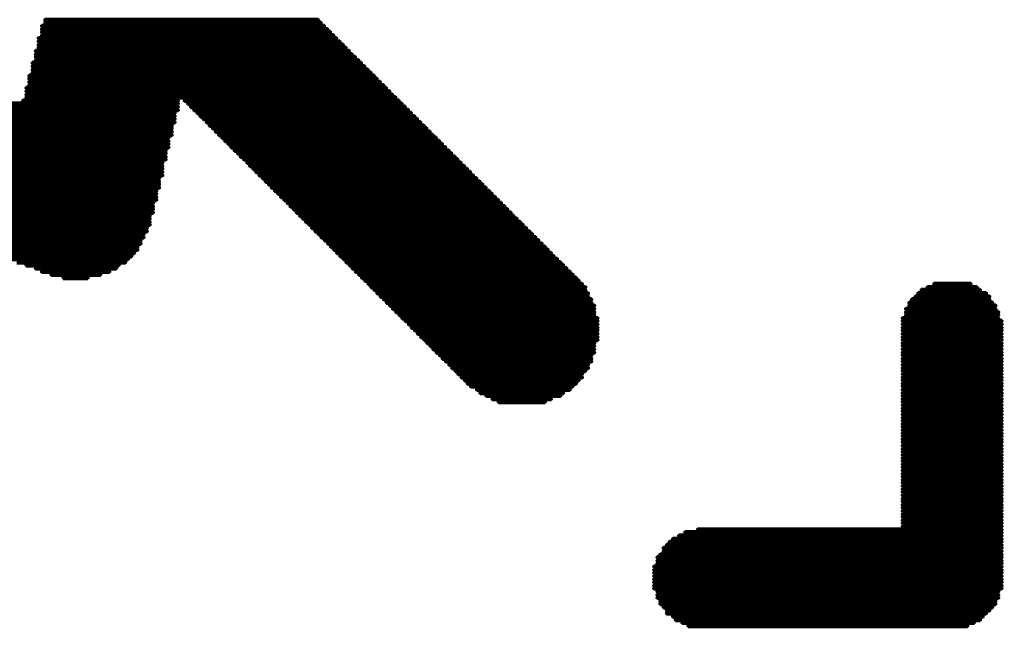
# Model space of a CAD drawing. Extents: x -0.07 to 0.95, y -0.15 to 1.54.
# Tile 8 of 23: x 0.41 to 0.62, y 0.32 to 0.45. Entities that reach past the tile are written whole.
import ezdxf

# ---------------------------------------------------------------- set-up
doc = ezdxf.new("R2010")
doc.units = 0
doc.layers.get('0').update_dxf_attribs({"linetype": 'CONTINUOUS'})
doc.layers.add('gto', color=2, linetype='CONTINUOUS')

# ---------------------------------------------------------------- blocks, each defined once
blk = doc.blocks.new('D14')
at = {"const_width": 0.00035}
blk.add_lwpolyline([(-0.000175, 0, 1), (0.000175, 0, 1)], format="xyb", close=True, dxfattribs=at)

msp = doc.modelspace()

# ---------------------------------------------------------------- linework, layer by layer
at = {"layer": 'gto', "color": 2, "const_width": 0.001}
for points in [[(0.416, 0.4471), (0.4742, 0.4471)], [(0.416, 0.4465), (0.4748, 0.4465)], [(0.4153, 0.4458), (0.4755, 0.4458)], [(0.4153, 0.4451), (0.4762, 0.4451)], [(0.4153, 0.4445), (0.4768, 0.4445)], [(0.4153, 0.4438), (0.4775, 0.4438)], [(0.4146, 0.4432), (0.4781, 0.4432)], [(0.4146, 0.4425), (0.4788, 0.4425)], [(0.4146, 0.4418), (0.4795, 0.4418)], [(0.414, 0.4405), (0.4808, 0.4405)], [(0.414, 0.4398), (0.4814, 0.4398)], [(0.4146, 0.4412), (0.4801, 0.4412)], [(0.4133, 0.4379), (0.4834, 0.4379)], [(0.414, 0.4392), (0.4821, 0.4392)], [(0.414, 0.4385), (0.4828, 0.4385)], [(0.4133, 0.4372), (0.4841, 0.4372)], [(0.4133, 0.4365), (0.4848, 0.4365)], [(0.4133, 0.4359), (0.4854, 0.4359)], [(0.4126, 0.4352), (0.4861, 0.4352)], [(0.4126, 0.4346), (0.4867, 0.4346)], [(0.4126, 0.4339), (0.4874, 0.4339)], [(0.412, 0.4326), (0.4887, 0.4326)], [(0.412, 0.4319), (0.4894, 0.4319)], [(0.412, 0.4312), (0.49, 0.4312)], [(0.4126, 0.4332), (0.4881, 0.4332)], [(0.3617, 0.4293), (0.4444, 0.4293)], [(0.4113, 0.4299), (0.4444, 0.4299)], [(0.412, 0.4306), (0.4907, 0.4306)], [(0.4457, 0.4299), (0.4914, 0.4299)], [(0.4464, 0.4293), (0.492, 0.4293)], [(0.361, 0.4279), (0.4444, 0.4279)], [(0.361, 0.4273), (0.4437, 0.4273)], [(0.3617, 0.4286), (0.4444, 0.4286)], [(0.447, 0.4286), (0.4927, 0.4286)], [(0.4477, 0.4279), (0.4934, 0.4279)], [(0.4484, 0.4273), (0.494, 0.4273)], [(0.361, 0.4266), (0.4437, 0.4266)], [(0.361, 0.426), (0.4437, 0.426)], [(0.361, 0.4253), (0.4437, 0.4253)], [(0.449, 0.4266), (0.4947, 0.4266)], [(0.4497, 0.426), (0.4953, 0.426)], [(0.4504, 0.4253), (0.496, 0.4253)], [(0.361, 0.4246), (0.4431, 0.4246)], [(0.361, 0.424), (0.4431, 0.424)], [(0.361, 0.4233), (0.4431, 0.4233)], [(0.451, 0.4246), (0.4967, 0.4246)], [(0.4517, 0.424), (0.4973, 0.424)], [(0.4523, 0.4233), (0.498, 0.4233)], [(0.361, 0.4226), (0.4431, 0.4226)], [(0.361, 0.422), (0.4424, 0.422)], [(0.3617, 0.4213), (0.4424, 0.4213)], [(0.3617, 0.4207), (0.4424, 0.4207)], [(0.453, 0.4226), (0.4986, 0.4226)], [(0.4537, 0.422), (0.4993, 0.422)], [(0.4543, 0.4213), (0.5, 0.4213)], [(0.455, 0.4207), (0.5006, 0.4207)], [(0.3617, 0.42), (0.4424, 0.42)], [(0.3624, 0.4193), (0.4418, 0.4193)], [(0.3624, 0.4187), (0.4418, 0.4187)], [(0.4556, 0.42), (0.5013, 0.42)], [(0.4563, 0.4193), (0.502, 0.4193)], [(0.457, 0.4187), (0.5026, 0.4187)], [(0.3624, 0.418), (0.4418, 0.418)], [(0.363, 0.4174), (0.4418, 0.4174)], [(0.3637, 0.4167), (0.4411, 0.4167)], [(0.4576, 0.418), (0.5033, 0.418)], [(0.4583, 0.4174), (0.5039, 0.4174)], [(0.459, 0.4167), (0.5046, 0.4167)], [(0.3637, 0.416), (0.4411, 0.416)], [(0.3644, 0.4154), (0.4411, 0.4154)], [(0.365, 0.4147), (0.4411, 0.4147)], [(0.4596, 0.416), (0.5053, 0.416)], [(0.4603, 0.4154), (0.5059, 0.4154)], [(0.4609, 0.4147), (0.5066, 0.4147)], [(0.3657, 0.414), (0.4411, 0.414)], [(0.3657, 0.4134), (0.4404, 0.4134)], [(0.367, 0.4127), (0.4404, 0.4127)], [(0.4616, 0.414), (0.5072, 0.414)], [(0.4623, 0.4134), (0.5079, 0.4134)], [(0.4629, 0.4127), (0.5086, 0.4127)], [(0.3677, 0.4121), (0.4404, 0.4121)], [(0.3683, 0.4114), (0.4404, 0.4114)], [(0.3696, 0.4107), (0.4398, 0.4107)], [(0.4636, 0.4121), (0.5092, 0.4121)], [(0.4642, 0.4114), (0.5099, 0.4114)], [(0.4649, 0.4107), (0.5106, 0.4107)], [(0.371, 0.4101), (0.4398, 0.4101)], [(0.373, 0.4094), (0.4398, 0.4094)], [(0.3749, 0.4088), (0.4398, 0.4088)], [(0.4656, 0.4101), (0.5112, 0.4101)], [(0.4662, 0.4094), (0.5119, 0.4094)], [(0.4669, 0.4088), (0.5125, 0.4088)], [(0.3769, 0.4081), (0.4391, 0.4081)], [(0.3782, 0.4074), (0.4391, 0.4074)], [(0.3802, 0.4068), (0.4391, 0.4068)], [(0.3822, 0.4061), (0.4391, 0.4061)], [(0.4676, 0.4081), (0.5132, 0.4081)], [(0.4682, 0.4074), (0.5139, 0.4074)], [(0.4689, 0.4068), (0.5145, 0.4068)], [(0.4695, 0.4061), (0.5152, 0.4061)], [(0.3835, 0.4054), (0.4384, 0.4054)], [(0.3855, 0.4048), (0.4384, 0.4048)], [(0.3875, 0.4041), (0.4384, 0.4041)], [(0.4702, 0.4054), (0.5158, 0.4054)], [(0.4709, 0.4048), (0.5165, 0.4048)], [(0.4715, 0.4041), (0.5172, 0.4041)], [(0.3888, 0.4035), (0.4384, 0.4035)], [(0.3908, 0.4028), (0.4378, 0.4028)], [(0.3928, 0.4021), (0.4378, 0.4021)], [(0.4722, 0.4035), (0.5178, 0.4035)], [(0.4728, 0.4028), (0.5185, 0.4028)], [(0.4735, 0.4021), (0.5192, 0.4021)], [(0.3941, 0.4015), (0.4371, 0.4015)], [(0.3961, 0.4008), (0.4371, 0.4008)], [(0.3981, 0.4002), (0.4365, 0.4002)], [(0.4742, 0.4015), (0.5198, 0.4015)], [(0.4748, 0.4008), (0.5205, 0.4008)], [(0.4755, 0.4002), (0.5211, 0.4002)], [(0.3994, 0.3995), (0.4365, 0.3995)], [(0.4014, 0.3988), (0.4358, 0.3988)], [(0.4034, 0.3982), (0.4358, 0.3982)], [(0.4762, 0.3995), (0.5218, 0.3995)], [(0.4768, 0.3988), (0.5225, 0.3988)], [(0.4775, 0.3982), (0.5231, 0.3982)], [(0.4047, 0.3975), (0.4351, 0.3975)], [(0.4067, 0.3968), (0.4345, 0.3968)], [(0.4087, 0.3962), (0.4338, 0.3962)], [(0.4781, 0.3975), (0.5238, 0.3975)], [(0.4788, 0.3968), (0.5244, 0.3968)], [(0.4795, 0.3962), (0.5251, 0.3962)], [(0.41, 0.3955), (0.4332, 0.3955)], [(0.412, 0.3949), (0.4318, 0.3949)], [(0.414, 0.3942), (0.4312, 0.3942)], [(0.4153, 0.3935), (0.4298, 0.3935)], [(0.4801, 0.3955), (0.5258, 0.3955)], [(0.4808, 0.3949), (0.5264, 0.3949)], [(0.4814, 0.3942), (0.5271, 0.3942)], [(0.4821, 0.3935), (0.5278, 0.3935)], [(0.4173, 0.3929), (0.4279, 0.3929)], [(0.4199, 0.3922), (0.4252, 0.3922)], [(0.4828, 0.3929), (0.5284, 0.3929)], [(0.4834, 0.3922), (0.5291, 0.3922)], [(0.4841, 0.3916), (0.5297, 0.3916)], [(0.4848, 0.3909), (0.5304, 0.3909)], [(0.4854, 0.3902), (0.5311, 0.3902)], [(0.4861, 0.3896), (0.5311, 0.3896)], [(0.6025, 0.3896), (0.6151, 0.3896)], [(0.6038, 0.3902), (0.6144, 0.3902)], [(0.6052, 0.3909), (0.6131, 0.3909)], [(0.4867, 0.3889), (0.5317, 0.3889)], [(0.4874, 0.3882), (0.5317, 0.3882)], [(0.4881, 0.3876), (0.5324, 0.3876)], [(0.6005, 0.3876), (0.6171, 0.3876)], [(0.6012, 0.3882), (0.6171, 0.3882)], [(0.6018, 0.3889), (0.6164, 0.3889)], [(0.4887, 0.3869), (0.5324, 0.3869)], [(0.4894, 0.3863), (0.533, 0.3863)], [(0.49, 0.3856), (0.533, 0.3856)], [(0.5992, 0.3856), (0.6184, 0.3856)], [(0.5999, 0.3869), (0.6177, 0.3869)], [(0.5999, 0.3863), (0.6184, 0.3863)], [(0.4907, 0.3849), (0.533, 0.3849)], [(0.4914, 0.3843), (0.533, 0.3843)], [(0.492, 0.3836), (0.5337, 0.3836)], [(0.4927, 0.383), (0.5337, 0.383)], [(0.5985, 0.3836), (0.619, 0.3836)], [(0.5985, 0.383), (0.6197, 0.383)], [(0.5992, 0.3849), (0.619, 0.3849)], [(0.5992, 0.3843), (0.619, 0.3843)], [(0.4934, 0.3823), (0.5337, 0.3823)], [(0.494, 0.3816), (0.5337, 0.3816)], [(0.4947, 0.381), (0.5337, 0.381)], [(0.5985, 0.3823), (0.6197, 0.3823)], [(0.5985, 0.3816), (0.6197, 0.3816)], [(0.5985, 0.381), (0.6197, 0.381)], [(0.4953, 0.3803), (0.5337, 0.3803)], [(0.496, 0.3796), (0.5337, 0.3796)], [(0.4967, 0.379), (0.5337, 0.379)], [(0.5985, 0.3803), (0.6197, 0.3803)], [(0.5985, 0.3796), (0.6197, 0.3796)], [(0.5985, 0.379), (0.6197, 0.379)], [(0.4973, 0.3783), (0.533, 0.3783)], [(0.498, 0.3777), (0.533, 0.3777)], [(0.4986, 0.377), (0.533, 0.377)], [(0.5985, 0.3783), (0.6197, 0.3783)], [(0.5985, 0.3777), (0.6197, 0.3777)], [(0.5985, 0.377), (0.6197, 0.377)], [(0.4993, 0.3763), (0.533, 0.3763)], [(0.5, 0.3757), (0.5324, 0.3757)], [(0.5006, 0.375), (0.5324, 0.375)], [(0.5985, 0.3763), (0.6197, 0.3763)], [(0.5985, 0.3757), (0.6197, 0.3757)], [(0.5985, 0.375), (0.6197, 0.375)], [(0.5013, 0.3744), (0.5324, 0.3744)], [(0.502, 0.3737), (0.5317, 0.3737)], [(0.5026, 0.373), (0.5317, 0.373)], [(0.5985, 0.3744), (0.6197, 0.3744)], [(0.5985, 0.3737), (0.6197, 0.3737)], [(0.5985, 0.373), (0.6197, 0.373)], [(0.5033, 0.3724), (0.5311, 0.3724)], [(0.5039, 0.3717), (0.5304, 0.3717)], [(0.5046, 0.371), (0.5304, 0.371)], [(0.5985, 0.3724), (0.6197, 0.3724)], [(0.5985, 0.3717), (0.6197, 0.3717)], [(0.5985, 0.371), (0.6197, 0.371)], [(0.5053, 0.3704), (0.5297, 0.3704)], [(0.5059, 0.3697), (0.5291, 0.3697)], [(0.5066, 0.3691), (0.5284, 0.3691)], [(0.5079, 0.3684), (0.5278, 0.3684)], [(0.5985, 0.3704), (0.6197, 0.3704)], [(0.5985, 0.3697), (0.6197, 0.3697)], [(0.5985, 0.3691), (0.6197, 0.3691)], [(0.5985, 0.3684), (0.6197, 0.3684)], [(0.5086, 0.3677), (0.5264, 0.3677)], [(0.5099, 0.3671), (0.5258, 0.3671)], [(0.5112, 0.3664), (0.5238, 0.3664)], [(0.5985, 0.3677), (0.6197, 0.3677)], [(0.5985, 0.3671), (0.6197, 0.3671)], [(0.5985, 0.3664), (0.6197, 0.3664)], [(0.5125, 0.3658), (0.5225, 0.3658)], [(0.5985, 0.3658), (0.6197, 0.3658)], [(0.5985, 0.3651), (0.6197, 0.3651)], [(0.5985, 0.3644), (0.6197, 0.3644)], [(0.5985, 0.3638), (0.6197, 0.3638)], [(0.5985, 0.3631), (0.6197, 0.3631)], [(0.5985, 0.3624), (0.6197, 0.3624)], [(0.5985, 0.3618), (0.6197, 0.3618)], [(0.5985, 0.3611), (0.6197, 0.3611)], [(0.5985, 0.3605), (0.6197, 0.3605)], [(0.5985, 0.3598), (0.6197, 0.3598)], [(0.5985, 0.3591), (0.6197, 0.3591)], [(0.5985, 0.3585), (0.6197, 0.3585)], [(0.5985, 0.3578), (0.6197, 0.3578)], [(0.5985, 0.3572), (0.6197, 0.3572)], [(0.5985, 0.3565), (0.6197, 0.3565)], [(0.5985, 0.3558), (0.6197, 0.3558)], [(0.5985, 0.3552), (0.6197, 0.3552)], [(0.5985, 0.3545), (0.6197, 0.3545)], [(0.5985, 0.3538), (0.6197, 0.3538)], [(0.5985, 0.3532), (0.6197, 0.3532)], [(0.5985, 0.3525), (0.6197, 0.3525)], [(0.5985, 0.3519), (0.6197, 0.3519)], [(0.5985, 0.3512), (0.6197, 0.3512)], [(0.5985, 0.3505), (0.6197, 0.3505)], [(0.5985, 0.3499), (0.6197, 0.3499)], [(0.5985, 0.3492), (0.6197, 0.3492)], [(0.5985, 0.3486), (0.6197, 0.3486)], [(0.5985, 0.3479), (0.6197, 0.3479)], [(0.5985, 0.3472), (0.6197, 0.3472)], [(0.5985, 0.3466), (0.6197, 0.3466)], [(0.5985, 0.3459), (0.6197, 0.3459)], [(0.5985, 0.3452), (0.6197, 0.3452)], [(0.5985, 0.3446), (0.6197, 0.3446)], [(0.5985, 0.3439), (0.6197, 0.3439)], [(0.5985, 0.3433), (0.6197, 0.3433)], [(0.5985, 0.3426), (0.6197, 0.3426)], [(0.5985, 0.3419), (0.6197, 0.3419)], [(0.5985, 0.3413), (0.6197, 0.3413)], [(0.5985, 0.3406), (0.6197, 0.3406)], [(0.5985, 0.34), (0.6197, 0.34)], [(0.5985, 0.3393), (0.6197, 0.3393)], [(0.5509, 0.3373), (0.6197, 0.3373)], [(0.5522, 0.338), (0.6197, 0.338)], [(0.5549, 0.3386), (0.6197, 0.3386)], [(0.5483, 0.3353), (0.6197, 0.3353)], [(0.5489, 0.336), (0.6197, 0.336)], [(0.5496, 0.3366), (0.6197, 0.3366)], [(0.5463, 0.3327), (0.6197, 0.3327)], [(0.5469, 0.3333), (0.6197, 0.3333)], [(0.5476, 0.3347), (0.6197, 0.3347)], [(0.5476, 0.334), (0.6197, 0.334)], [(0.5456, 0.3307), (0.6197, 0.3307)], [(0.5463, 0.332), (0.6197, 0.332)], [(0.5463, 0.3314), (0.6197, 0.3314)], [(0.5456, 0.33), (0.6197, 0.33)], [(0.5456, 0.3294), (0.6197, 0.3294)], [(0.5456, 0.3287), (0.6197, 0.3287)], [(0.5456, 0.328), (0.6197, 0.328)], [(0.5456, 0.3274), (0.6197, 0.3274)], [(0.5456, 0.3267), (0.6197, 0.3267)], [(0.5456, 0.3261), (0.6197, 0.3261)], [(0.5463, 0.3254), (0.619, 0.3254)], [(0.5463, 0.3247), (0.619, 0.3247)], [(0.5463, 0.3241), (0.619, 0.3241)], [(0.5469, 0.3234), (0.6184, 0.3234)], [(0.5469, 0.3228), (0.6184, 0.3228)], [(0.5476, 0.3221), (0.6177, 0.3221)], [(0.5483, 0.3214), (0.6171, 0.3214)], [(0.5483, 0.3208), (0.6164, 0.3208)], [(0.5496, 0.3201), (0.6157, 0.3201)], [(0.5502, 0.3194), (0.6151, 0.3194)], [(0.5516, 0.3188), (0.6138, 0.3188)], [(0.5529, 0.3181), (0.6124, 0.3181)]]:
    msp.add_lwpolyline(points, dxfattribs=at)

# ---------------------------------------------------------------- block references
at = {"layer": 'gto'}
for p in [(0.416, 0.4471), (0.416, 0.4465), (0.4742, 0.4471), (0.4748, 0.4465), (0.4153, 0.4458), (0.4153, 0.4451), (0.4153, 0.4445), (0.4755, 0.4458), (0.4762, 0.4451), (0.4768, 0.4445), (0.4146, 0.4432), (0.4146, 0.4425), (0.4153, 0.4438), (0.4775, 0.4438), (0.4781, 0.4432), (0.4788, 0.4425), (0.414, 0.4405), (0.414, 0.4398), (0.4146, 0.4418), (0.4146, 0.4412), (0.4795, 0.4418), (0.4801, 0.4412), (0.4808, 0.4405), (0.4814, 0.4398), (0.4133, 0.4379), (0.414, 0.4392), (0.414, 0.4385), (0.4821, 0.4392), (0.4828, 0.4385), (0.4834, 0.4379), (0.4133, 0.4372), (0.4133, 0.4365), (0.4133, 0.4359), (0.4841, 0.4372), (0.4848, 0.4365), (0.4854, 0.4359), (0.4126, 0.4352), (0.4126, 0.4346), (0.4126, 0.4339), (0.4861, 0.4352), (0.4867, 0.4346), (0.4874, 0.4339), (0.412, 0.4326), (0.412, 0.4319), (0.4126, 0.4332), (0.4881, 0.4332), (0.4887, 0.4326), (0.4894, 0.4319), (0.4113, 0.4299), (0.412, 0.4312), (0.412, 0.4306), (0.4444, 0.4299), (0.4444, 0.4293), (0.4457, 0.4299), (0.4464, 0.4293), (0.49, 0.4312), (0.4907, 0.4306), (0.4914, 0.4299), (0.492, 0.4293), (0.4437, 0.4273), (0.4444, 0.4286), (0.4444, 0.4279), (0.447, 0.4286), (0.4477, 0.4279), (0.4484, 0.4273), (0.4927, 0.4286), (0.4934, 0.4279), (0.494, 0.4273), (0.4437, 0.4266), (0.4437, 0.426), (0.4437, 0.4253), (0.449, 0.4266), (0.4497, 0.426), (0.4504, 0.4253), (0.4947, 0.4266), (0.4953, 0.426), (0.496, 0.4253), (0.4431, 0.4246), (0.4431, 0.424), (0.4431, 0.4233), (0.451, 0.4246), (0.4517, 0.424), (0.4523, 0.4233), (0.4967, 0.4246), (0.4973, 0.424), (0.498, 0.4233), (0.4424, 0.422), (0.4424, 0.4213), (0.4431, 0.4226), (0.453, 0.4226), (0.4537, 0.422), (0.4543, 0.4213), (0.4986, 0.4226), (0.4993, 0.422), (0.5, 0.4213), (0.4418, 0.4193), (0.4424, 0.4207), (0.4424, 0.42), (0.455, 0.4207), (0.4556, 0.42), (0.4563, 0.4193), (0.5006, 0.4207), (0.5013, 0.42), (0.502, 0.4193), (0.4411, 0.4167), (0.4418, 0.4187), (0.4418, 0.418), (0.4418, 0.4174), (0.457, 0.4187), (0.4576, 0.418), (0.4583, 0.4174), (0.459, 0.4167), (0.5026, 0.4187), (0.5033, 0.418), (0.5039, 0.4174), (0.5046, 0.4167), (0.4411, 0.416), (0.4411, 0.4154), (0.4411, 0.4147), (0.4596, 0.416), (0.4603, 0.4154), (0.4609, 0.4147), (0.5053, 0.416), (0.5059, 0.4154), (0.5066, 0.4147), (0.4404, 0.4134), (0.4404, 0.4127), (0.4411, 0.414), (0.4616, 0.414), (0.4623, 0.4134), (0.4629, 0.4127), (0.5072, 0.414), (0.5079, 0.4134), (0.5086, 0.4127), (0.4398, 0.4107), (0.4404, 0.4121), (0.4404, 0.4114), (0.4636, 0.4121), (0.4642, 0.4114), (0.4649, 0.4107), (0.5092, 0.4121), (0.5099, 0.4114), (0.5106, 0.4107), (0.4398, 0.4101), (0.4398, 0.4094), (0.4398, 0.4088), (0.4656, 0.4101), (0.4662, 0.4094), (0.4669, 0.4088), (0.5112, 0.4101), (0.5119, 0.4094), (0.5125, 0.4088), (0.4391, 0.4081), (0.4391, 0.4074), (0.4391, 0.4068), (0.4676, 0.4081), (0.4682, 0.4074), (0.4689, 0.4068), (0.5132, 0.4081), (0.5139, 0.4074), (0.5145, 0.4068), (0.4384, 0.4054), (0.4384, 0.4048), (0.4384, 0.4041), (0.4391, 0.4061), (0.4695, 0.4061), (0.4702, 0.4054), (0.4709, 0.4048), (0.4715, 0.4041), (0.5152, 0.4061), (0.5158, 0.4054), (0.5165, 0.4048), (0.5172, 0.4041), (0.4378, 0.4028), (0.4378, 0.4021), (0.4384, 0.4035), (0.4722, 0.4035), (0.4728, 0.4028), (0.4735, 0.4021), (0.5178, 0.4035), (0.5185, 0.4028), (0.5192, 0.4021), (0.4365, 0.4002), (0.4371, 0.4015), (0.4371, 0.4008), (0.4742, 0.4015), (0.4748, 0.4008), (0.4755, 0.4002), (0.5198, 0.4015), (0.5205, 0.4008), (0.5211, 0.4002), (0.4358, 0.3988), (0.4358, 0.3982), (0.4365, 0.3995), (0.4762, 0.3995), (0.4768, 0.3988), (0.4775, 0.3982), (0.5218, 0.3995), (0.5225, 0.3988), (0.5231, 0.3982), (0.4338, 0.3962), (0.4345, 0.3968), (0.4351, 0.3975), (0.4781, 0.3975), (0.4788, 0.3968), (0.4795, 0.3962), (0.5238, 0.3975), (0.5244, 0.3968), (0.5251, 0.3962), (0.412, 0.3949), (0.414, 0.3942), (0.4312, 0.3942), (0.4318, 0.3949), (0.4332, 0.3955), (0.4801, 0.3955), (0.4808, 0.3949), (0.4814, 0.3942), (0.5258, 0.3955), (0.5264, 0.3949), (0.5271, 0.3942), (0.4153, 0.3935), (0.4173, 0.3929), (0.4199, 0.3922), (0.4252, 0.3922), (0.4279, 0.3929), (0.4298, 0.3935), (0.4821, 0.3935), (0.4828, 0.3929), (0.4834, 0.3922), (0.4841, 0.3916), (0.5278, 0.3935), (0.5284, 0.3929), (0.5291, 0.3922), (0.5297, 0.3916), (0.4848, 0.3909), (0.4854, 0.3902), (0.4861, 0.3896), (0.5304, 0.3909), (0.5311, 0.3902), (0.5311, 0.3896), (0.6025, 0.3896), (0.6038, 0.3902), (0.6052, 0.3909), (0.6131, 0.3909), (0.6144, 0.3902), (0.6151, 0.3896), (0.4867, 0.3889), (0.4874, 0.3882), (0.4881, 0.3876), (0.5317, 0.3889), (0.5317, 0.3882), (0.5324, 0.3876), (0.6005, 0.3876), (0.6012, 0.3882), (0.6018, 0.3889), (0.6164, 0.3889), (0.6171, 0.3882), (0.6171, 0.3876), (0.4887, 0.3869), (0.4894, 0.3863), (0.49, 0.3856), (0.5324, 0.3869), (0.533, 0.3863), (0.533, 0.3856), (0.5992, 0.3856), (0.5999, 0.3869), (0.5999, 0.3863), (0.6177, 0.3869), (0.6184, 0.3863), (0.6184, 0.3856), (0.4907, 0.3849), (0.4914, 0.3843), (0.492, 0.3836), (0.533, 0.3849), (0.533, 0.3843), (0.5337, 0.3836), (0.5985, 0.3836), (0.5992, 0.3849), (0.5992, 0.3843), (0.619, 0.3849), (0.619, 0.3843), (0.619, 0.3836), (0.4927, 0.383), (0.4934, 0.3823), (0.494, 0.3816), (0.5337, 0.383), (0.5337, 0.3823), (0.5337, 0.3816), (0.5985, 0.383), (0.5985, 0.3823), (0.5985, 0.3816), (0.6197, 0.383), (0.6197, 0.3823), (0.6197, 0.3816), (0.4947, 0.381), (0.4953, 0.3803), (0.496, 0.3796), (0.4967, 0.379), (0.5337, 0.381), (0.5337, 0.3803), (0.5337, 0.3796), (0.5337, 0.379), (0.5985, 0.381), (0.5985, 0.3803), (0.5985, 0.3796), (0.5985, 0.379), (0.6197, 0.381), (0.6197, 0.3803), (0.6197, 0.3796), (0.6197, 0.379), (0.4973, 0.3783), (0.498, 0.3777), (0.4986, 0.377), (0.533, 0.3783), (0.533, 0.3777), (0.533, 0.377), (0.5985, 0.3783), (0.5985, 0.3777), (0.5985, 0.377), (0.6197, 0.3783), (0.6197, 0.3777), (0.6197, 0.377), (0.4993, 0.3763), (0.5, 0.3757), (0.5006, 0.375), (0.5324, 0.3757), (0.5324, 0.375), (0.533, 0.3763), (0.5985, 0.3763), (0.5985, 0.3757), (0.5985, 0.375), (0.6197, 0.3763), (0.6197, 0.3757), (0.6197, 0.375), (0.5013, 0.3744), (0.502, 0.3737), (0.5026, 0.373), (0.5317, 0.3737), (0.5317, 0.373), (0.5324, 0.3744), (0.5985, 0.3744), (0.5985, 0.3737), (0.5985, 0.373), (0.6197, 0.3744), (0.6197, 0.3737), (0.6197, 0.373), (0.5033, 0.3724), (0.5039, 0.3717), (0.5046, 0.371), (0.5304, 0.3717), (0.5304, 0.371), (0.5311, 0.3724), (0.5985, 0.3724), (0.5985, 0.3717), (0.5985, 0.371), (0.6197, 0.3724), (0.6197, 0.3717), (0.6197, 0.371), (0.5053, 0.3704), (0.5059, 0.3697), (0.5066, 0.3691), (0.5284, 0.3691), (0.5291, 0.3697), (0.5297, 0.3704), (0.5985, 0.3704), (0.5985, 0.3697), (0.5985, 0.3691), (0.6197, 0.3704), (0.6197, 0.3697), (0.6197, 0.3691), (0.5079, 0.3684), (0.5086, 0.3677), (0.5099, 0.3671), (0.5112, 0.3664), (0.5238, 0.3664), (0.5258, 0.3671), (0.5264, 0.3677), (0.5278, 0.3684), (0.5985, 0.3684), (0.5985, 0.3677), (0.5985, 0.3671), (0.5985, 0.3664), (0.6197, 0.3684), (0.6197, 0.3677), (0.6197, 0.3671), (0.6197, 0.3664), (0.5125, 0.3658), (0.5225, 0.3658), (0.5985, 0.3658), (0.5985, 0.3651), (0.5985, 0.3644), (0.6197, 0.3658), (0.6197, 0.3651), (0.6197, 0.3644), (0.5985, 0.3638), (0.5985, 0.3631), (0.5985, 0.3624), (0.6197, 0.3638), (0.6197, 0.3631), (0.6197, 0.3624), (0.5985, 0.3618), (0.5985, 0.3611), (0.5985, 0.3605), (0.6197, 0.3618), (0.6197, 0.3611), (0.6197, 0.3605), (0.5985, 0.3598), (0.5985, 0.3591), (0.5985, 0.3585), (0.6197, 0.3598), (0.6197, 0.3591), (0.6197, 0.3585), (0.5985, 0.3578), (0.5985, 0.3572), (0.5985, 0.3565), (0.6197, 0.3578), (0.6197, 0.3572), (0.6197, 0.3565), (0.5985, 0.3558), (0.5985, 0.3552), (0.5985, 0.3545), (0.5985, 0.3538), (0.6197, 0.3558), (0.6197, 0.3552), (0.6197, 0.3545), (0.6197, 0.3538), (0.5985, 0.3532), (0.5985, 0.3525), (0.5985, 0.3519), (0.6197, 0.3532), (0.6197, 0.3525), (0.6197, 0.3519), (0.5985, 0.3512), (0.5985, 0.3505), (0.5985, 0.3499), (0.6197, 0.3512), (0.6197, 0.3505), (0.6197, 0.3499), (0.5985, 0.3492), (0.5985, 0.3486), (0.5985, 0.3479), (0.6197, 0.3492), (0.6197, 0.3486), (0.6197, 0.3479), (0.5985, 0.3472), (0.5985, 0.3466), (0.5985, 0.3459), (0.6197, 0.3472), (0.6197, 0.3466), (0.6197, 0.3459), (0.5985, 0.3452), (0.5985, 0.3446), (0.5985, 0.3439), (0.6197, 0.3452), (0.6197, 0.3446), (0.6197, 0.3439), (0.5985, 0.3433), (0.5985, 0.3426), (0.5985, 0.3419), (0.5985, 0.3413), (0.6197, 0.3433), (0.6197, 0.3426), (0.6197, 0.3419), (0.6197, 0.3413), (0.5985, 0.3406), (0.5985, 0.34), (0.5985, 0.3393), (0.6197, 0.3406), (0.6197, 0.34), (0.6197, 0.3393), (0.5509, 0.3373), (0.5522, 0.338), (0.5549, 0.3386), (0.6197, 0.3386), (0.6197, 0.338), (0.6197, 0.3373), (0.5483, 0.3353), (0.5489, 0.336), (0.5496, 0.3366), (0.6197, 0.3366), (0.6197, 0.336), (0.6197, 0.3353), (0.5469, 0.3333), (0.5476, 0.3347), (0.5476, 0.334), (0.6197, 0.3347), (0.6197, 0.334), (0.6197, 0.3333), (0.5463, 0.3327), (0.5463, 0.332), (0.5463, 0.3314), (0.6197, 0.3327), (0.6197, 0.332), (0.6197, 0.3314), (0.5456, 0.3307), (0.5456, 0.33), (0.5456, 0.3294), (0.5456, 0.3287), (0.6197, 0.3307), (0.6197, 0.33), (0.6197, 0.3294), (0.6197, 0.3287), (0.5456, 0.328), (0.5456, 0.3274), (0.5456, 0.3267), (0.6197, 0.328), (0.6197, 0.3274), (0.6197, 0.3267), (0.5456, 0.3261), (0.5463, 0.3254), (0.5463, 0.3247), (0.619, 0.3254), (0.619, 0.3247), (0.6197, 0.3261), (0.5463, 0.3241), (0.5469, 0.3234), (0.5469, 0.3228), (0.6184, 0.3234), (0.6184, 0.3228), (0.619, 0.3241), (0.5476, 0.3221), (0.5483, 0.3214), (0.5483, 0.3208), (0.6164, 0.3208), (0.6171, 0.3214), (0.6177, 0.3221), (0.5496, 0.3201), (0.5502, 0.3194), (0.5516, 0.3188), (0.6138, 0.3188), (0.6151, 0.3194), (0.6157, 0.3201), (0.5529, 0.3181), (0.6124, 0.3181)]:
    msp.add_blockref('D14', p, dxfattribs=at)

doc.saveas('drawing.dxf')
